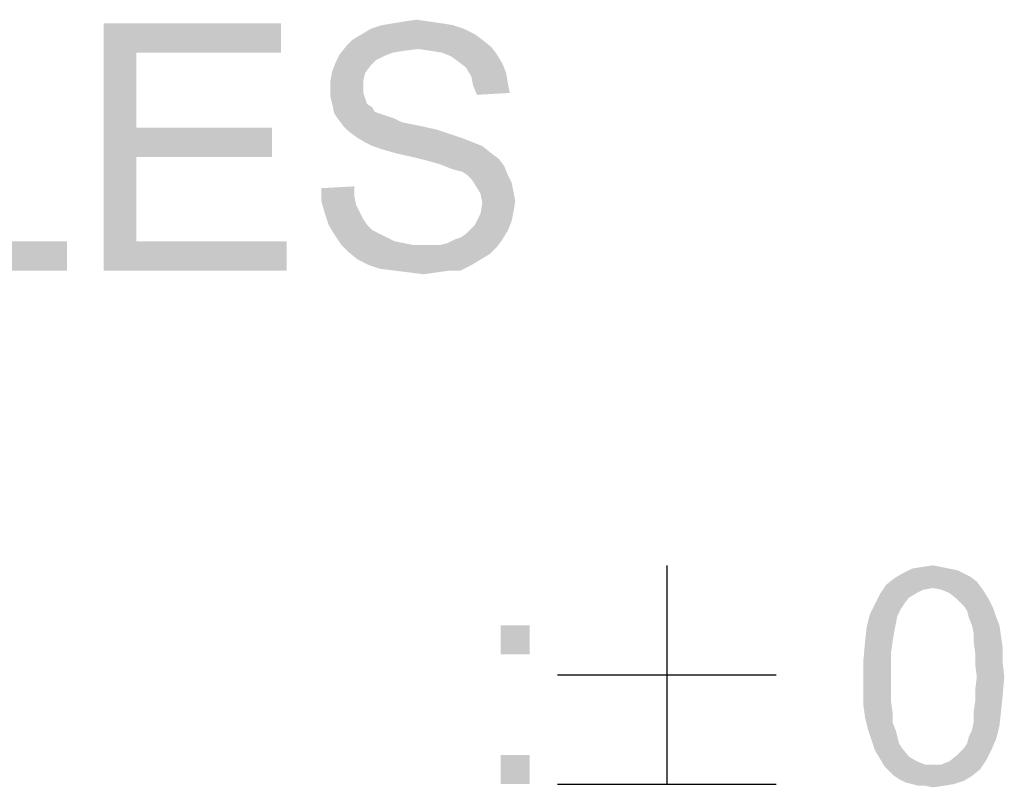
# Model space of a CAD drawing. Extents: x 0 to 1189, y 0 to 841.
# Tile 103 of 125: x 1159 to 1169, y 55 to 63. Entities that reach past the tile are written whole.
import ezdxf

# ---------------------------------------------------------------- set-up
doc = ezdxf.new("R2010")
doc.units = 0
doc.header["$LTSCALE"] = 65.395
doc.header["$MEASUREMENT"] = 0
doc.layers.get('0').update_dxf_attribs({"linetype": 'CONTINUOUS'})

msp = doc.modelspace()

# ---------------------------------------------------------------- linework, layer by layer
at = {"linetype": 'Continuous'}
for p, q in [((1165.60172, 57.25), (1165.60172, 54.95)), ((1164.45169, 56.1), (1166.75175, 56.1)), ((1164.45169, 54.95), (1166.75175, 54.95))]:
    msp.add_line(p, q, dxfattribs=at)
for points in [[(1159.67361, 62.95), (1161.54176, 62.95), (1160.02028, 62.64185)], [(1160.02028, 62.64185), (1159.67361, 60.35), (1159.67361, 62.95)], [(1160.02028, 62.64185), (1161.54176, 62.95), (1161.54176, 62.64185)], [(1163.35213, 62.93074), (1162.48546, 62.89222), (1162.60102, 62.93074)], [(1162.48546, 62.89222), (1163.35213, 62.93074), (1163.46769, 62.89222)], [(1163.23657, 62.95), (1162.60102, 62.93074), (1162.71657, 62.95)], [(1162.60102, 62.93074), (1163.23657, 62.95), (1163.35213, 62.93074)], [(1163.10176, 62.96926), (1162.71657, 62.95), (1162.83213, 62.96926)], [(1162.71657, 62.95), (1163.10176, 62.96926), (1163.23657, 62.95)], [(1162.83213, 62.96926), (1162.96694, 62.98852), (1163.10176, 62.96926)], [(1163.58324, 62.83445), (1162.29287, 62.77667), (1162.38917, 62.83445)], [(1162.29287, 62.77667), (1163.58324, 62.83445), (1163.66028, 62.77667)], [(1163.46769, 62.89222), (1162.38917, 62.83445), (1162.48546, 62.89222)], [(1162.38917, 62.83445), (1163.46769, 62.89222), (1163.58324, 62.83445)], [(1162.9862, 62.68037), (1162.15806, 62.62259), (1162.23509, 62.71889)], [(1163.66028, 62.77667), (1162.23509, 62.71889), (1162.29287, 62.77667)], [(1162.23509, 62.71889), (1163.66028, 62.77667), (1163.75657, 62.69963)], [(1162.23509, 62.71889), (1163.75657, 62.69963), (1162.9862, 62.68037)], [(1163.12102, 62.66111), (1162.9862, 62.68037), (1163.75657, 62.69963)], [(1163.23657, 62.64185), (1163.12102, 62.66111), (1163.75657, 62.69963)], [(1163.23657, 62.64185), (1163.75657, 62.69963), (1163.81435, 62.62259)], [(1160.02028, 62.64185), (1160.02028, 61.85222), (1159.67361, 60.35)], [(1162.62028, 62.60333), (1162.11954, 62.54556), (1162.15806, 62.62259)], [(1162.62028, 62.60333), (1162.54324, 62.56481), (1162.11954, 62.54556)], [(1162.9862, 62.68037), (1162.83213, 62.66111), (1162.15806, 62.62259)], [(1162.83213, 62.66111), (1162.71657, 62.64185), (1162.15806, 62.62259)], [(1162.15806, 62.62259), (1162.71657, 62.64185), (1162.62028, 62.60333)], [(1163.81435, 62.62259), (1163.33287, 62.60333), (1163.23657, 62.64185)], [(1163.40991, 62.54556), (1163.33287, 62.60333), (1163.81435, 62.62259)], [(1163.40991, 62.54556), (1163.81435, 62.62259), (1163.87213, 62.5263)], [(1162.48546, 62.50704), (1162.08102, 62.44926), (1162.11954, 62.54556)], [(1162.08102, 62.44926), (1162.48546, 62.50704), (1162.42769, 62.43)], [(1162.11954, 62.54556), (1162.54324, 62.56481), (1162.48546, 62.50704)], [(1163.87213, 62.5263), (1163.48694, 62.48778), (1163.40991, 62.54556)], [(1163.48694, 62.48778), (1163.87213, 62.5263), (1163.91065, 62.43)], [(1163.91065, 62.43), (1163.54472, 62.39148), (1163.48694, 62.48778)], [(1162.42769, 62.43), (1162.06176, 62.35296), (1162.08102, 62.44926)], [(1162.06176, 62.35296), (1162.42769, 62.43), (1162.40843, 62.35296)], [(1163.54472, 62.39148), (1163.91065, 62.43), (1163.92991, 62.31444)], [(1163.92991, 62.31444), (1163.56398, 62.29519), (1163.54472, 62.39148)], [(1162.40843, 62.35296), (1162.40843, 62.27593), (1162.06176, 62.25667)], [(1162.40843, 62.35296), (1162.06176, 62.25667), (1162.06176, 62.35296)], [(1163.56398, 62.29519), (1163.92991, 62.31444), (1163.94917, 62.21815)], [(1163.94917, 62.21815), (1163.6025, 62.19889), (1163.56398, 62.29519)], [(1162.06176, 62.25667), (1162.40843, 62.27593), (1162.40843, 62.21815)], [(1162.40843, 62.21815), (1162.06176, 62.17963), (1162.06176, 62.25667)], [(1162.06176, 62.17963), (1162.40843, 62.21815), (1162.42769, 62.16037)], [(1162.42769, 62.16037), (1162.08102, 62.10259), (1162.06176, 62.17963)], [(1162.08102, 62.10259), (1162.42769, 62.16037), (1162.44694, 62.10259)], [(1162.44694, 62.10259), (1162.10028, 62.0063), (1162.08102, 62.10259)], [(1162.44694, 62.10259), (1162.50472, 62.06407), (1162.10028, 62.0063)], [(1162.50472, 62.06407), (1162.52398, 62.02556), (1162.10028, 62.0063)], [(1162.10028, 62.0063), (1162.52398, 62.02556), (1162.5625, 62.0063)], [(1162.5625, 62.0063), (1162.1388, 61.94852), (1162.10028, 62.0063)], [(1162.5625, 62.0063), (1162.62028, 61.98704), (1162.1388, 61.94852)], [(1162.62028, 61.98704), (1162.67806, 61.96778), (1162.1388, 61.94852)], [(1162.1388, 61.94852), (1162.67806, 61.96778), (1162.73583, 61.94852)], [(1162.73583, 61.94852), (1162.19657, 61.87148), (1162.1388, 61.94852)], [(1162.73583, 61.94852), (1162.81287, 61.91), (1162.19657, 61.87148)], [(1162.81287, 61.91), (1162.90917, 61.89074), (1162.19657, 61.87148)], [(1162.19657, 61.87148), (1162.90917, 61.89074), (1163.00546, 61.87148)], [(1163.00546, 61.87148), (1162.25435, 61.8137), (1162.19657, 61.87148)], [(1163.00546, 61.87148), (1163.1788, 61.83296), (1162.25435, 61.8137)], [(1160.02028, 61.85222), (1160.02028, 61.54407), (1159.67361, 60.35)], [(1160.02028, 61.54407), (1161.44546, 61.85222), (1161.44546, 61.54407)], [(1160.02028, 61.85222), (1161.44546, 61.85222), (1160.02028, 61.54407)], [(1162.25435, 61.8137), (1163.1788, 61.83296), (1163.35213, 61.77519)], [(1163.35213, 61.77519), (1162.33139, 61.75593), (1162.25435, 61.8137)], [(1162.33139, 61.75593), (1163.35213, 61.77519), (1163.46769, 61.73667)], [(1163.46769, 61.73667), (1162.42769, 61.69815), (1162.33139, 61.75593)], [(1162.42769, 61.69815), (1163.46769, 61.73667), (1163.56398, 61.69815)], [(1163.56398, 61.69815), (1162.50472, 61.65963), (1162.42769, 61.69815)], [(1162.50472, 61.65963), (1163.56398, 61.69815), (1163.66028, 61.65963)], [(1163.66028, 61.65963), (1162.62028, 61.62111), (1162.50472, 61.65963)], [(1162.75509, 61.58259), (1162.62028, 61.62111), (1163.66028, 61.65963)], [(1162.75509, 61.58259), (1163.66028, 61.65963), (1163.75657, 61.58259)], [(1163.75657, 61.58259), (1162.92843, 61.54407), (1162.75509, 61.58259)], [(1162.92843, 61.54407), (1163.75657, 61.58259), (1163.83361, 61.52481)], [(1160.02028, 61.54407), (1160.02028, 60.65815), (1159.67361, 60.35)], [(1163.83361, 61.52481), (1163.0825, 61.50556), (1162.92843, 61.54407)], [(1163.21731, 61.46704), (1163.0825, 61.50556), (1163.83361, 61.52481)], [(1163.21731, 61.46704), (1163.83361, 61.52481), (1163.89139, 61.44778)], [(1163.89139, 61.44778), (1163.31361, 61.42852), (1163.21731, 61.46704)], [(1163.37139, 61.40926), (1163.31361, 61.42852), (1163.89139, 61.44778)], [(1163.44843, 61.39), (1163.37139, 61.40926), (1163.89139, 61.44778)], [(1163.5062, 61.35148), (1163.44843, 61.39), (1163.89139, 61.44778)], [(1163.5062, 61.35148), (1163.89139, 61.44778), (1163.92991, 61.35148)], [(1163.92991, 61.35148), (1163.54472, 61.31296), (1163.5062, 61.35148)], [(1163.54472, 61.31296), (1163.92991, 61.35148), (1163.96843, 61.27444)], [(1163.96843, 61.27444), (1163.58324, 61.25519), (1163.54472, 61.31296)], [(1163.58324, 61.25519), (1163.96843, 61.27444), (1163.98769, 61.17815)], [(1163.98769, 61.17815), (1163.64102, 61.15889), (1163.58324, 61.25519)], [(1161.96546, 61.21667), (1162.31213, 61.23593), (1162.31213, 61.13963)], [(1162.31213, 61.13963), (1161.96546, 61.08185), (1161.96546, 61.21667)], [(1163.64102, 61.15889), (1163.98769, 61.17815), (1164.00694, 61.08185)], [(1164.00694, 61.08185), (1163.66028, 61.06259), (1163.64102, 61.15889)], [(1161.96546, 61.08185), (1162.31213, 61.13963), (1162.33139, 61.04333)], [(1162.33139, 61.04333), (1162.00398, 60.94704), (1161.96546, 61.08185)], [(1162.33139, 61.04333), (1162.36991, 60.9663), (1162.00398, 60.94704)], [(1163.98769, 60.9663), (1163.64102, 60.94704), (1163.66028, 61.06259)], [(1163.66028, 61.06259), (1164.00694, 61.08185), (1163.98769, 60.9663)], [(1162.00398, 60.94704), (1162.36991, 60.9663), (1162.40843, 60.88926)], [(1162.40843, 60.88926), (1162.0425, 60.83148), (1162.00398, 60.94704)], [(1163.96843, 60.87), (1163.58324, 60.83148), (1163.64102, 60.94704)], [(1163.64102, 60.94704), (1163.98769, 60.9663), (1163.96843, 60.87)], [(1162.0425, 60.83148), (1162.40843, 60.88926), (1162.44694, 60.83148)], [(1162.44694, 60.83148), (1162.10028, 60.73519), (1162.0425, 60.83148)], [(1162.44694, 60.83148), (1162.50472, 60.7737), (1162.10028, 60.73519)], [(1163.54472, 60.79296), (1163.58324, 60.83148), (1163.96843, 60.87)], [(1163.54472, 60.79296), (1163.96843, 60.87), (1163.92991, 60.7737)], [(1162.10028, 60.73519), (1162.50472, 60.7737), (1162.58176, 60.73519)], [(1162.58176, 60.73519), (1162.17731, 60.61963), (1162.10028, 60.73519)], [(1162.58176, 60.73519), (1162.6588, 60.69667), (1162.17731, 60.61963)], [(1163.37139, 60.67741), (1163.42917, 60.69667), (1163.92991, 60.7737)], [(1163.37139, 60.67741), (1163.92991, 60.7737), (1163.87213, 60.67741)], [(1163.42917, 60.69667), (1163.48694, 60.73519), (1163.92991, 60.7737)], [(1163.92991, 60.7737), (1163.48694, 60.73519), (1163.54472, 60.79296)], [(1157.99806, 60.65815), (1159.28843, 60.65815), (1157.65139, 60.35)], [(1157.65139, 60.35), (1159.28843, 60.65815), (1159.28843, 60.35)], [(1160.02028, 60.65815), (1161.59954, 60.65815), (1159.67361, 60.35)], [(1159.67361, 60.35), (1161.59954, 60.65815), (1161.59954, 60.35)], [(1162.6588, 60.69667), (1162.73583, 60.65815), (1162.17731, 60.61963)], [(1162.73583, 60.65815), (1162.83213, 60.63889), (1162.17731, 60.61963)], [(1162.17731, 60.61963), (1162.83213, 60.63889), (1162.92843, 60.61963)], [(1163.21731, 60.61963), (1163.29435, 60.63889), (1163.87213, 60.67741)], [(1163.21731, 60.61963), (1163.87213, 60.67741), (1163.81435, 60.60037)], [(1163.87213, 60.67741), (1163.29435, 60.63889), (1163.37139, 60.67741)], [(1162.92843, 60.61963), (1162.25435, 60.54259), (1162.17731, 60.61963)], [(1163.21731, 60.61963), (1163.81435, 60.60037), (1162.25435, 60.54259)], [(1163.12102, 60.61963), (1163.21731, 60.61963), (1162.25435, 60.54259)], [(1163.04398, 60.61963), (1163.12102, 60.61963), (1162.25435, 60.54259)], [(1162.92843, 60.61963), (1163.04398, 60.61963), (1162.25435, 60.54259)], [(1162.25435, 60.54259), (1163.81435, 60.60037), (1163.73731, 60.52333)], [(1163.73731, 60.52333), (1162.35065, 60.46555), (1162.25435, 60.54259)], [(1162.35065, 60.46555), (1163.73731, 60.52333), (1163.64102, 60.46555)], [(1163.64102, 60.46555), (1162.4662, 60.40778), (1162.35065, 60.46555)], [(1162.4662, 60.40778), (1163.64102, 60.46555), (1163.54472, 60.40778)], [(1163.54472, 60.40778), (1162.58176, 60.36926), (1162.4662, 60.40778)], [(1162.73583, 60.35), (1162.58176, 60.36926), (1163.54472, 60.40778)], [(1163.31361, 60.35), (1162.73583, 60.35), (1163.54472, 60.40778)], [(1163.31361, 60.35), (1162.88991, 60.33074), (1162.73583, 60.35)], [(1162.88991, 60.33074), (1163.31361, 60.35), (1163.1788, 60.33074)], [(1163.1788, 60.33074), (1163.04398, 60.31148), (1162.88991, 60.33074)], [(1163.31361, 60.35), (1163.54472, 60.40778), (1163.42917, 60.35)], [(1168.57468, 57.21593), (1168.65987, 57.19889), (1168.08061, 57.16481)], [(1168.57468, 57.21593), (1168.08061, 57.16481), (1168.18283, 57.21593)], [(1168.4895, 57.23296), (1168.18283, 57.21593), (1168.28505, 57.23296)], [(1168.18283, 57.21593), (1168.4895, 57.23296), (1168.57468, 57.21593)], [(1168.28505, 57.23296), (1168.40431, 57.25), (1168.4895, 57.23296)], [(1168.86431, 57.07963), (1167.91024, 57.04556), (1167.99542, 57.1137)], [(1168.72802, 57.16481), (1168.79616, 57.13074), (1167.99542, 57.1137)], [(1168.72802, 57.16481), (1167.99542, 57.1137), (1168.08061, 57.16481)], [(1167.99542, 57.1137), (1168.79616, 57.13074), (1168.86431, 57.07963)], [(1168.08061, 57.16481), (1168.65987, 57.19889), (1168.72802, 57.16481)], [(1168.40431, 57.01148), (1167.84209, 56.94333), (1167.91024, 57.04556)], [(1168.40431, 57.01148), (1168.30209, 56.99444), (1167.84209, 56.94333)], [(1168.40431, 57.01148), (1167.91024, 57.04556), (1168.86431, 57.07963)], [(1168.40431, 57.01148), (1168.86431, 57.07963), (1168.91542, 57.01148)], [(1168.91542, 57.01148), (1168.4895, 56.99444), (1168.40431, 57.01148)], [(1168.57468, 56.96037), (1168.4895, 56.99444), (1168.91542, 57.01148)], [(1168.57468, 56.96037), (1168.91542, 57.01148), (1168.9495, 56.96037)], [(1168.14876, 56.90926), (1167.79098, 56.84111), (1167.84209, 56.94333)], [(1167.79098, 56.84111), (1168.14876, 56.90926), (1168.09765, 56.84111)], [(1168.30209, 56.99444), (1168.23394, 56.96037), (1167.84209, 56.94333)], [(1167.84209, 56.94333), (1168.23394, 56.96037), (1168.14876, 56.90926)], [(1168.9495, 56.96037), (1168.65987, 56.89222), (1168.57468, 56.96037)], [(1168.65987, 56.89222), (1168.9495, 56.96037), (1169.00061, 56.87519)], [(1169.00061, 56.87519), (1168.72802, 56.82407), (1168.65987, 56.89222)], [(1168.09765, 56.84111), (1168.06357, 56.79), (1167.73987, 56.73889)], [(1168.09765, 56.84111), (1167.73987, 56.73889), (1167.79098, 56.84111)], [(1167.73987, 56.73889), (1168.06357, 56.79), (1168.0295, 56.72185)], [(1168.72802, 56.82407), (1169.00061, 56.87519), (1169.03468, 56.80704)], [(1169.03468, 56.80704), (1168.76209, 56.77296), (1168.72802, 56.82407)], [(1168.77913, 56.70482), (1168.76209, 56.77296), (1169.03468, 56.80704)], [(1168.77913, 56.70482), (1169.03468, 56.80704), (1169.06876, 56.70482)], [(1168.0295, 56.72185), (1167.70579, 56.60259), (1167.73987, 56.73889)], [(1168.0295, 56.72185), (1168.01246, 56.63667), (1167.70579, 56.60259)], [(1169.06876, 56.70482), (1168.8132, 56.61963), (1168.77913, 56.70482)], [(1168.8132, 56.61963), (1169.06876, 56.70482), (1169.10283, 56.61963)], [(1164.1588, 56.61963), (1163.85213, 56.31296), (1163.85213, 56.61963)], [(1163.85213, 56.31296), (1164.1588, 56.61963), (1164.1588, 56.31296)], [(1167.99542, 56.55148), (1167.68876, 56.44926), (1167.70579, 56.60259)], [(1167.70579, 56.60259), (1168.01246, 56.63667), (1167.99542, 56.55148)], [(1169.10283, 56.61963), (1168.83024, 56.53444), (1168.8132, 56.61963)], [(1168.83024, 56.53444), (1169.10283, 56.61963), (1169.11987, 56.50037)], [(1167.68876, 56.44926), (1167.99542, 56.55148), (1167.97839, 56.44926)], [(1169.11987, 56.50037), (1168.83024, 56.44926), (1168.83024, 56.53444)], [(1168.83024, 56.44926), (1169.11987, 56.50037), (1169.1369, 56.38111)], [(1167.97839, 56.44926), (1167.96135, 56.33), (1167.67172, 56.26185)], [(1167.97839, 56.44926), (1167.67172, 56.26185), (1167.68876, 56.44926)], [(1169.1369, 56.38111), (1168.84727, 56.33), (1168.83024, 56.44926)], [(1168.84727, 56.33), (1169.1369, 56.38111), (1169.1369, 56.22778)], [(1167.67172, 56.26185), (1167.96135, 56.33), (1167.96135, 56.21074)], [(1169.1369, 56.22778), (1168.84727, 56.21074), (1168.84727, 56.33)], [(1167.96135, 56.21074), (1167.67172, 56.07444), (1167.67172, 56.26185)], [(1167.67172, 56.07444), (1167.96135, 56.21074), (1167.96135, 56.07444)], [(1168.86431, 56.07444), (1168.84727, 56.21074), (1169.1369, 56.22778)], [(1168.86431, 56.07444), (1169.1369, 56.22778), (1169.15394, 56.07444)], [(1167.96135, 56.07444), (1167.96135, 55.93815), (1167.67172, 55.92111)], [(1167.96135, 56.07444), (1167.67172, 55.92111), (1167.67172, 56.07444)], [(1169.15394, 56.07444), (1168.84727, 55.93815), (1168.86431, 56.07444)], [(1168.84727, 55.93815), (1169.15394, 56.07444), (1169.1369, 55.88704)], [(1167.67172, 55.92111), (1167.96135, 55.93815), (1167.96135, 55.81889)], [(1167.96135, 55.81889), (1167.67172, 55.76778), (1167.67172, 55.92111)], [(1169.1369, 55.88704), (1168.84727, 55.81889), (1168.84727, 55.93815)], [(1168.84727, 55.81889), (1169.1369, 55.88704), (1169.11987, 55.71667)], [(1167.67172, 55.76778), (1167.96135, 55.81889), (1167.97839, 55.69963)], [(1167.97839, 55.69963), (1167.68876, 55.64852), (1167.67172, 55.76778)], [(1169.11987, 55.71667), (1168.83024, 55.69963), (1168.84727, 55.81889)], [(1167.68876, 55.64852), (1167.97839, 55.69963), (1167.97839, 55.59741)], [(1167.97839, 55.59741), (1167.72283, 55.51222), (1167.68876, 55.64852)], [(1168.83024, 55.59741), (1168.83024, 55.69963), (1169.11987, 55.71667)], [(1168.83024, 55.59741), (1169.11987, 55.71667), (1169.10283, 55.56333)], [(1167.72283, 55.51222), (1167.97839, 55.59741), (1168.01246, 55.51222)], [(1168.77913, 55.44407), (1168.8132, 55.51222), (1169.10283, 55.56333)], [(1168.77913, 55.44407), (1169.10283, 55.56333), (1169.06876, 55.42704)], [(1169.10283, 55.56333), (1168.8132, 55.51222), (1168.83024, 55.59741)], [(1168.01246, 55.51222), (1167.7569, 55.41), (1167.72283, 55.51222)], [(1168.01246, 55.51222), (1168.0295, 55.44407), (1167.7569, 55.41)], [(1167.7569, 55.41), (1168.0295, 55.44407), (1168.04653, 55.37593)], [(1169.06876, 55.42704), (1168.76209, 55.37593), (1168.77913, 55.44407)], [(1168.04653, 55.37593), (1167.79098, 55.30778), (1167.7569, 55.41)], [(1168.04653, 55.37593), (1168.08061, 55.32481), (1167.79098, 55.30778)], [(1168.72802, 55.32481), (1168.76209, 55.37593), (1169.06876, 55.42704)], [(1168.72802, 55.32481), (1169.06876, 55.42704), (1169.01765, 55.30778)], [(1164.1588, 55.25667), (1163.85213, 54.95), (1163.85213, 55.25667)], [(1163.85213, 54.95), (1164.1588, 55.25667), (1164.1588, 54.95)], [(1167.79098, 55.30778), (1168.08061, 55.32481), (1168.14876, 55.23963)], [(1168.14876, 55.23963), (1167.84209, 55.22259), (1167.79098, 55.30778)], [(1167.84209, 55.22259), (1168.14876, 55.23963), (1168.23394, 55.18852)], [(1168.96653, 55.20556), (1168.57468, 55.18852), (1168.65987, 55.25667)], [(1169.01765, 55.30778), (1168.65987, 55.25667), (1168.72802, 55.32481)], [(1168.65987, 55.25667), (1169.01765, 55.30778), (1168.96653, 55.20556)], [(1168.23394, 55.18852), (1167.8932, 55.13741), (1167.84209, 55.22259)], [(1168.23394, 55.18852), (1168.31913, 55.15444), (1167.8932, 55.13741)], [(1168.40431, 55.15444), (1168.4895, 55.15444), (1167.8932, 55.13741)], [(1168.31913, 55.15444), (1168.40431, 55.15444), (1167.8932, 55.13741)], [(1168.89839, 55.10333), (1167.8932, 55.13741), (1168.4895, 55.15444)], [(1168.89839, 55.10333), (1167.94431, 55.0863), (1167.8932, 55.13741)], [(1168.4895, 55.15444), (1168.57468, 55.18852), (1168.96653, 55.20556)], [(1168.4895, 55.15444), (1168.96653, 55.20556), (1168.89839, 55.10333)], [(1167.99542, 55.03518), (1167.94431, 55.0863), (1168.89839, 55.10333)], [(1167.99542, 55.03518), (1168.89839, 55.10333), (1168.8132, 55.03518)], [(1168.8132, 55.03518), (1168.04653, 55.00111), (1167.99542, 55.03518)], [(1168.04653, 55.00111), (1168.8132, 55.03518), (1168.72802, 54.98407)], [(1168.72802, 54.98407), (1168.11468, 54.96704), (1168.04653, 55.00111)], [(1168.18283, 54.95), (1168.11468, 54.96704), (1168.72802, 54.98407)], [(1168.18283, 54.95), (1168.72802, 54.98407), (1168.62579, 54.95)], [(1168.62579, 54.95), (1168.25098, 54.93296), (1168.18283, 54.95)], [(1168.31913, 54.93296), (1168.25098, 54.93296), (1168.62579, 54.95)], [(1168.31913, 54.93296), (1168.62579, 54.95), (1168.52357, 54.93296)], [(1168.52357, 54.93296), (1168.40431, 54.91593), (1168.31913, 54.93296)]]:
    msp.add_solid(points, dxfattribs=at)

doc.saveas('drawing.dxf')
